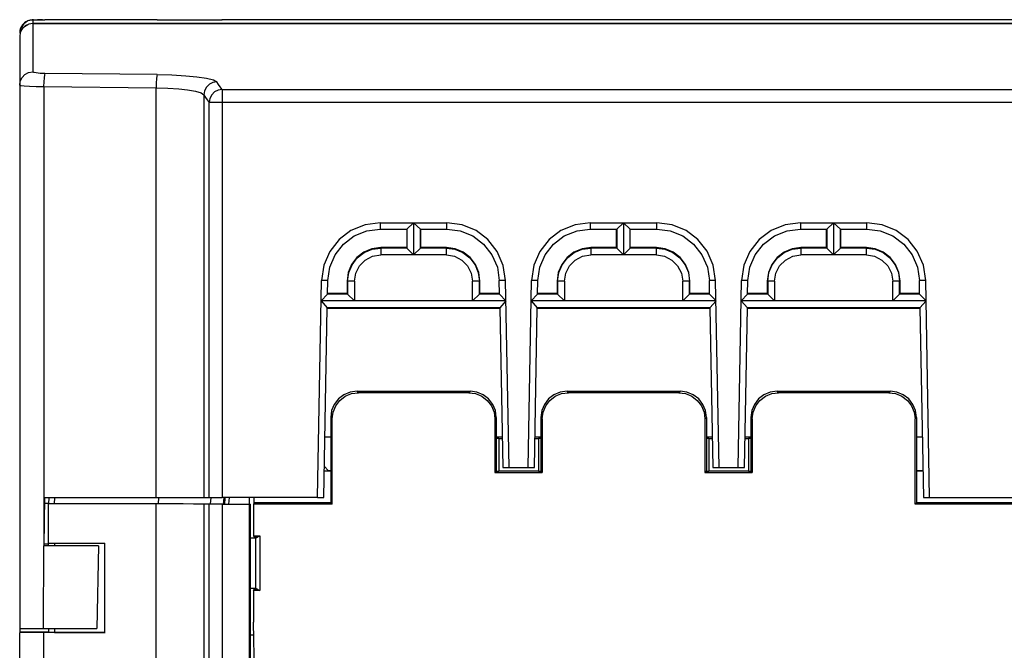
# Model space of a CAD drawing. Extents: x 0 to 420, y 0 to 297.
# Tile 6 of 24: x 191 to 217, y 61 to 78. Entities that reach past the tile are written whole.
import ezdxf

# ---------------------------------------------------------------- set-up
doc = ezdxf.new("R2010")
doc.units = 0
doc.header["$LTSCALE"] = 23.1
doc.layers.get('0').update_dxf_attribs({"linetype": 'CONTINUOUS'})

msp = doc.modelspace()

# ---------------------------------------------------------------- linework, layer by layer
at = {"color": 7, "linetype": 'CONTINUOUS'}
for p, q in [((190.721, 77.519), (190.609, 77.446)), ((190.7, 77.51), (190.666, 77.491)), ((190.853, 77.545), (190.721, 77.519)), ((190.853, 77.545), (190.853, 77.453)), ((190.853, 77.545), (190.877, 77.545)), ((217.08, 77.453), (190.853, 77.453)), ((190.853, 77.452), (190.853, 76.157)), ((190.853, 77.452), (217.086, 77.452)), ((190.869, 77.545), (190.945, 77.546)), ((191.113, 77.546), (190.981, 77.546)), ((194.169, 77.546), (191.172, 77.546)), ((191.172, 77.546), (191.172, 77.546)), ((194.169, 77.546), (194.169, 77.546)), ((195.76, 77.55), (195.899, 77.553)), ((195.899, 77.553), (195.891, 77.553)), ((217.894, 77.553), (195.899, 77.553)), ((190.527, 77.225), (190.53, 77.238)), ((190.53, 77.238), (190.605, 77.35)), ((190.503, 77.102), (190.503, 61.214)), ((194.169, 76.086), (191.172, 76.117)), ((191.143, 75.768), (191.143, 63.511)), ((191.143, 75.768), (194.138, 75.738)), ((194.138, 64.805), (194.138, 75.738)), ((195.899, 75.689), (195.899, 64.799)), ((195.899, 75.689), (217.175, 75.689)), ((195.411, 75.547), (195.411, 64.803)), ((195.55, 64.799), (195.55, 75.342)), ((217.175, 75.342), (195.899, 75.342)), ((200.116, 72.136), (200.116, 71.966)), ((200.116, 72.136), (201.89, 72.136)), ((200.116, 71.966), (200.828, 71.966)), ((201.003, 72.136), (200.828, 71.966)), ((200.828, 71.966), (200.828, 71.457)), ((201.003, 72.136), (201.003, 71.274)), ((201.186, 71.966), (201.003, 72.136)), ((201.186, 71.457), (201.186, 71.966)), ((201.186, 71.966), (201.89, 71.966)), ((201.199, 71.471), (201.199, 71.966)), ((201.89, 71.966), (201.89, 72.136)), ((205.716, 72.136), (205.716, 71.966)), ((205.716, 72.136), (207.49, 72.136)), ((205.716, 71.966), (206.42, 71.966)), ((206.407, 71.966), (206.407, 71.471)), ((206.603, 72.136), (206.42, 71.966)), ((206.42, 71.966), (206.42, 71.457)), ((206.603, 72.136), (206.603, 71.274)), ((206.603, 72.136), (206.778, 71.966)), ((206.778, 71.457), (206.778, 71.966)), ((206.778, 71.966), (207.49, 71.966)), ((207.49, 71.966), (207.49, 72.136)), ((211.316, 72.136), (211.316, 71.966)), ((211.316, 72.136), (213.09, 72.136)), ((211.316, 71.966), (212.02, 71.966)), ((212.007, 71.966), (212.007, 71.471)), ((212.203, 72.136), (212.02, 71.966)), ((212.02, 71.966), (212.02, 71.457)), ((212.203, 72.136), (212.203, 71.274)), ((212.386, 71.966), (212.203, 72.136)), ((212.386, 71.457), (212.386, 71.966)), ((212.386, 71.966), (213.09, 71.966)), ((212.399, 71.471), (212.399, 71.966)), ((213.09, 71.966), (213.09, 72.136)), ((200.128, 71.471), (200.128, 71.274)), ((200.828, 71.471), (200.128, 71.471)), ((200.828, 71.457), (200.128, 71.457)), ((200.828, 71.457), (201.003, 71.274)), ((201.186, 71.457), (201.003, 71.274)), ((201.199, 71.471), (201.186, 71.457)), ((201.878, 71.457), (201.186, 71.457)), ((201.878, 71.471), (201.199, 71.471)), ((201.878, 71.274), (201.878, 71.471)), ((205.728, 71.471), (205.728, 71.274)), ((206.407, 71.471), (205.728, 71.471)), ((206.42, 71.457), (205.728, 71.457)), ((206.407, 71.471), (206.42, 71.457)), ((206.42, 71.457), (206.603, 71.274)), ((206.778, 71.457), (206.603, 71.274)), ((207.478, 71.471), (206.778, 71.471)), ((207.478, 71.457), (206.778, 71.457)), ((207.478, 71.274), (207.478, 71.471)), ((211.328, 71.471), (211.328, 71.274)), ((212.007, 71.471), (211.328, 71.471)), ((212.02, 71.457), (211.328, 71.457)), ((212.007, 71.471), (212.02, 71.457)), ((212.02, 71.457), (212.203, 71.274)), ((212.386, 71.457), (212.203, 71.274)), ((212.399, 71.471), (212.386, 71.457)), ((213.078, 71.457), (212.386, 71.457)), ((213.078, 71.471), (212.399, 71.471)), ((213.078, 71.274), (213.078, 71.471)), ((201.878, 71.274), (200.128, 71.274)), ((207.478, 71.274), (205.728, 71.274)), ((213.078, 71.274), (211.328, 71.274)), ((198.443, 64.799), (198.549, 70.595)), ((198.716, 70.593), (198.549, 70.595)), ((198.71, 70.232), (198.716, 70.593)), ((199.233, 70.576), (199.233, 70.245)), ((199.245, 70.574), (199.233, 70.575)), ((199.245, 70.574), (199.245, 70.232)), ((199.428, 70.574), (199.245, 70.574)), ((199.428, 70.574), (199.428, 70.049)), ((202.578, 70.049), (202.578, 70.574)), ((202.761, 70.574), (202.578, 70.574)), ((202.773, 70.575), (202.761, 70.574)), ((202.761, 70.232), (202.761, 70.574)), ((202.773, 70.245), (202.773, 70.576)), ((203.457, 70.595), (203.289, 70.593)), ((203.296, 70.232), (203.289, 70.593)), ((203.548, 65.604), (203.457, 70.595)), ((204.058, 65.604), (204.149, 70.595)), ((204.316, 70.593), (204.149, 70.595)), ((204.31, 70.232), (204.316, 70.593)), ((204.833, 70.576), (204.833, 70.245)), ((204.845, 70.574), (204.833, 70.575)), ((204.845, 70.574), (204.845, 70.232)), ((205.028, 70.574), (204.845, 70.574)), ((205.028, 70.574), (205.028, 70.049)), ((208.178, 70.049), (208.178, 70.574)), ((208.361, 70.574), (208.178, 70.574)), ((208.373, 70.575), (208.361, 70.574)), ((208.361, 70.232), (208.361, 70.574)), ((208.373, 70.245), (208.373, 70.576)), ((209.057, 70.595), (208.889, 70.593)), ((208.896, 70.232), (208.889, 70.593)), ((209.148, 65.604), (209.057, 70.595)), ((209.658, 65.604), (209.749, 70.595)), ((209.916, 70.593), (209.749, 70.595)), ((209.91, 70.232), (209.916, 70.593)), ((210.433, 70.576), (210.433, 70.245)), ((210.445, 70.574), (210.433, 70.575)), ((210.445, 70.574), (210.445, 70.232)), ((210.628, 70.574), (210.445, 70.574)), ((210.628, 70.574), (210.628, 70.049)), ((213.778, 70.049), (213.778, 70.574)), ((213.961, 70.574), (213.778, 70.574)), ((213.973, 70.575), (213.961, 70.574)), ((213.961, 70.232), (213.961, 70.574)), ((213.973, 70.245), (213.973, 70.576)), ((214.657, 70.595), (214.489, 70.593)), ((214.496, 70.232), (214.489, 70.593)), ((214.762, 64.799), (214.657, 70.595)), ((198.71, 70.232), (198.539, 70.049)), ((199.233, 70.245), (198.71, 70.245)), ((199.245, 70.232), (198.71, 70.232)), ((199.233, 70.245), (199.245, 70.232)), ((199.245, 70.232), (199.428, 70.049)), ((202.761, 70.232), (202.578, 70.049)), ((202.773, 70.245), (202.761, 70.232)), ((203.296, 70.232), (202.761, 70.232)), ((203.296, 70.245), (202.773, 70.245)), ((203.467, 70.049), (203.296, 70.232)), ((204.31, 70.232), (204.139, 70.049)), ((204.833, 70.245), (204.31, 70.245)), ((204.845, 70.232), (204.31, 70.232)), ((204.833, 70.245), (204.845, 70.232)), ((204.845, 70.232), (205.028, 70.049)), ((208.361, 70.232), (208.178, 70.049)), ((208.373, 70.245), (208.361, 70.232)), ((208.896, 70.232), (208.361, 70.232)), ((208.896, 70.245), (208.373, 70.245)), ((208.896, 70.232), (209.067, 70.049)), ((209.91, 70.232), (209.739, 70.049)), ((210.433, 70.245), (209.91, 70.245)), ((210.445, 70.232), (209.91, 70.232)), ((210.433, 70.245), (210.445, 70.232)), ((210.445, 70.232), (210.628, 70.049)), ((213.961, 70.232), (213.778, 70.049)), ((213.973, 70.245), (213.961, 70.232)), ((214.496, 70.232), (213.961, 70.232)), ((214.496, 70.245), (213.973, 70.245)), ((214.496, 70.232), (214.667, 70.049)), ((198.539, 70.049), (198.703, 69.867)), ((203.467, 70.049), (198.539, 70.049)), ((198.611, 64.799), (198.703, 69.867)), ((203.303, 69.867), (198.703, 69.867)), ((198.703, 69.855), (203.303, 69.855)), ((203.467, 70.049), (203.303, 69.867)), ((203.303, 69.867), (203.38, 65.604)), ((204.139, 70.049), (204.303, 69.867)), ((209.067, 70.049), (204.139, 70.049)), ((204.226, 65.604), (204.303, 69.867)), ((208.903, 69.867), (204.303, 69.867)), ((204.303, 69.855), (208.903, 69.855)), ((209.067, 70.049), (208.903, 69.867)), ((208.903, 69.867), (208.98, 65.604)), ((209.739, 70.049), (209.903, 69.867)), ((214.667, 70.049), (209.739, 70.049)), ((209.826, 65.604), (209.903, 69.867)), ((214.503, 69.867), (209.903, 69.867)), ((209.903, 69.855), (214.503, 69.855)), ((214.667, 70.049), (214.503, 69.867)), ((214.503, 69.867), (214.595, 64.799)), ((199.532, 67.599), (199.496, 67.638)), ((199.496, 67.638), (202.51, 67.638)), ((202.473, 67.599), (199.532, 67.599)), ((202.51, 67.638), (202.473, 67.599)), ((205.132, 67.599), (205.096, 67.638)), ((205.096, 67.638), (208.11, 67.638)), ((208.073, 67.599), (205.132, 67.599)), ((208.11, 67.638), (208.073, 67.599)), ((210.732, 67.599), (210.696, 67.638)), ((210.696, 67.638), (213.71, 67.638)), ((213.673, 67.599), (210.732, 67.599)), ((213.71, 67.638), (213.673, 67.599)), ((198.796, 66.938), (198.796, 64.663)), ((198.796, 66.938), (198.833, 66.899)), ((203.173, 66.899), (203.21, 66.938)), ((203.21, 66.938), (203.21, 65.501)), ((204.396, 66.938), (204.396, 65.501)), ((204.396, 66.938), (204.433, 66.899)), ((208.773, 66.899), (208.81, 66.938)), ((208.81, 66.938), (208.81, 65.501)), ((209.996, 66.938), (209.996, 65.501)), ((209.996, 66.938), (210.033, 66.899)), ((214.373, 66.899), (214.41, 66.938)), ((214.41, 66.938), (214.41, 64.663)), ((198.833, 64.624), (198.833, 66.899)), ((203.173, 66.899), (203.173, 65.471)), ((204.433, 66.899), (204.433, 65.471)), ((208.773, 66.899), (208.773, 65.471)), ((210.033, 66.899), (210.033, 65.471)), ((214.373, 64.624), (214.373, 66.899)), ((198.796, 66.409), (198.64, 66.409)), ((203.366, 66.409), (203.21, 66.409)), ((203.273, 66.373), (203.21, 66.376)), ((203.273, 66.373), (203.273, 65.506)), ((203.273, 66.373), (203.366, 66.373)), ((204.396, 66.409), (204.24, 66.409)), ((204.24, 66.373), (204.333, 66.373)), ((204.396, 66.376), (204.333, 66.373)), ((204.333, 66.373), (204.333, 65.506)), ((208.966, 66.409), (208.81, 66.409)), ((208.873, 66.373), (208.81, 66.376)), ((208.873, 66.373), (208.873, 65.506)), ((208.873, 66.373), (208.966, 66.373)), ((209.996, 66.409), (209.84, 66.409)), ((209.84, 66.373), (209.933, 66.373)), ((209.996, 66.376), (209.933, 66.373)), ((209.933, 66.373), (209.933, 65.506)), ((214.566, 66.409), (214.41, 66.409)), ((198.626, 65.626), (198.728, 65.524)), ((198.796, 65.501), (198.624, 65.501)), ((198.728, 65.526), (198.728, 65.524)), ((198.728, 65.524), (198.796, 65.524)), ((203.21, 65.501), (203.173, 65.471)), ((203.173, 65.471), (204.433, 65.471)), ((203.21, 65.501), (203.273, 65.506)), ((204.333, 65.506), (203.273, 65.506)), ((203.38, 65.604), (203.548, 65.604)), ((203.548, 65.604), (204.058, 65.604)), ((204.058, 65.604), (204.226, 65.604)), ((204.333, 65.506), (204.396, 65.501)), ((204.433, 65.471), (204.396, 65.501)), ((208.81, 65.501), (208.773, 65.471)), ((208.773, 65.471), (210.033, 65.471)), ((208.81, 65.501), (208.873, 65.506)), ((209.933, 65.506), (208.873, 65.506)), ((208.98, 65.604), (209.148, 65.604)), ((209.148, 65.604), (209.658, 65.604)), ((209.658, 65.604), (209.826, 65.604)), ((209.933, 65.506), (209.996, 65.501)), ((210.033, 65.471), (209.996, 65.501)), ((214.41, 65.524), (214.582, 65.524)), ((214.582, 65.501), (214.41, 65.501)), ((191.168, 64.806), (191.143, 63.511)), ((191.273, 64.639), (191.165, 64.639)), ((191.168, 64.806), (194.138, 64.805)), ((191.277, 64.806), (191.273, 64.632)), ((191.273, 63.512), (191.273, 64.631)), ((194.138, 64.63), (191.273, 64.631)), ((191.432, 64.632), (191.437, 64.806)), ((194.138, 50.98), (194.138, 64.63)), ((194.207, 64.8), (194.193, 64.631)), ((195.411, 64.803), (195.55, 64.799)), ((195.411, 64.628), (195.411, 50.978)), ((195.55, 64.624), (195.411, 64.628)), ((195.55, 50.975), (195.55, 64.624)), ((195.599, 64.794), (195.579, 64.63)), ((198.443, 64.799), (195.899, 64.799)), ((195.899, 64.624), (195.899, 50.974)), ((195.899, 64.624), (196.628, 64.624)), ((195.948, 64.794), (195.931, 64.628)), ((195.968, 64.628), (195.981, 64.792)), ((196.079, 64.625), (196.093, 64.799)), ((196.628, 64.625), (196.628, 64.799)), ((196.646, 64.625), (196.628, 64.624)), ((196.628, 64.625), (196.646, 64.625)), ((196.628, 55.174), (196.628, 64.624)), ((196.646, 64.625), (196.655, 55.212)), ((196.751, 64.663), (196.733, 64.624)), ((196.733, 64.624), (196.733, 63.776)), ((198.833, 64.624), (196.733, 64.624)), ((196.751, 64.663), (196.751, 64.799)), ((198.796, 64.663), (196.751, 64.663)), ((198.443, 64.799), (198.611, 64.799)), ((198.833, 64.624), (198.796, 64.663)), ((214.373, 64.624), (214.41, 64.663)), ((236.773, 64.624), (214.373, 64.624)), ((236.755, 64.663), (214.41, 64.663)), ((214.595, 64.799), (214.762, 64.799)), ((214.762, 64.799), (237.609, 64.799)), ((191.145, 63.569), (191.273, 63.569)), ((191.273, 63.581), (192.772, 63.58)), ((191.433, 63.582), (191.433, 63.512)), ((192.772, 61.2), (192.772, 63.58)), ((196.788, 63.721), (196.647, 63.721)), ((196.733, 63.776), (196.751, 63.751)), ((196.733, 63.776), (196.908, 63.776)), ((196.751, 63.751), (196.853, 63.751)), ((196.788, 63.721), (196.908, 63.776)), ((196.788, 63.721), (196.788, 62.386)), ((196.908, 63.776), (196.908, 62.321)), ((191.142, 61.306), (191.144, 63.511)), ((192.601, 63.511), (191.144, 63.511)), ((192.601, 63.511), (192.563, 61.306)), ((196.648, 62.386), (196.788, 62.386)), ((196.733, 62.321), (196.751, 62.351)), ((196.733, 62.321), (196.733, 61.474)), ((196.908, 62.321), (196.733, 62.321)), ((196.853, 62.351), (196.751, 62.351)), ((196.788, 62.386), (196.908, 62.321)), ((196.852, 55.279), (196.733, 61.474)), ((190.503, 61.214), (191.273, 61.214)), ((190.503, 50.982), (190.503, 61.202)), ((191.142, 61.306), (192.563, 61.306)), ((191.142, 61.201), (191.142, 50.981)), ((192.772, 61.2), (191.142, 61.201)), ((191.273, 61.306), (191.273, 61.202)), ((191.433, 61.306), (191.433, 61.202)), ((191.433, 61.202), (192.782, 61.202)), ((196.739, 61.132), (196.65, 61.132))]:
    msp.add_line(p, q, dxfattribs=at)
for points in [[(190.666, 77.491), (190.633, 77.468), (190.608, 77.445), (190.579, 77.413), (190.549, 77.368), (190.528, 77.325), (190.51, 77.267), (190.503, 77.195)], [(190.853, 77.452), (190.744, 77.435), (190.647, 77.385), (190.57, 77.308), (190.52, 77.211), (190.503, 77.102)], [(190.609, 77.446), (190.531, 77.333), (190.503, 77.195)], [(190.78, 77.538), (190.766, 77.534), (190.743, 77.528), (190.7, 77.51)], [(190.851, 77.545), (190.846, 77.545), (190.837, 77.545), (190.825, 77.544), (190.812, 77.543), (190.789, 77.539), (190.78, 77.538)], [(190.869, 77.545), (190.861, 77.545), (190.851, 77.545)], [(190.906, 77.546), (191.047, 77.546), (191.172, 77.546)], [(194.169, 77.546), (194.645, 77.547), (195.07, 77.547), (195.413, 77.548), (195.65, 77.549), (195.76, 77.55)], [(190.605, 77.35), (190.718, 77.426), (190.731, 77.428)], [(190.503, 75.809), (190.52, 75.916), (190.567, 76.01), (190.643, 76.087), (190.741, 76.139), (190.853, 76.157)], [(191.172, 76.117), (191.049, 76.121), (190.946, 76.13), (190.877, 76.142), (190.853, 76.157)], [(191.172, 76.117), (191.162, 76.08), (191.152, 76.005), (191.145, 75.896), (191.142, 75.768)], [(194.169, 76.086), (194.158, 76.05), (194.149, 75.974), (194.142, 75.866), (194.138, 75.738)], [(194.169, 76.086), (194.562, 76.077), (194.929, 76.057), (195.226, 76.03), (195.486, 75.992), (195.67, 75.946), (195.76, 75.894)], [(195.76, 75.894), (195.653, 75.876), (195.559, 75.829), (195.482, 75.754), (195.43, 75.657), (195.411, 75.547)], [(195.899, 75.689), (195.852, 75.759), (195.806, 75.827), (195.76, 75.894)], [(190.503, 75.809), (190.534, 75.797), (190.623, 75.786), (190.763, 75.777), (190.941, 75.771), (191.143, 75.768)], [(194.138, 75.738), (194.451, 75.729), (194.744, 75.709), (194.981, 75.682), (195.19, 75.645), (195.338, 75.599), (195.411, 75.547)], [(195.899, 75.689), (195.792, 75.672), (195.698, 75.624), (195.621, 75.55), (195.569, 75.453), (195.55, 75.342)], [(195.411, 75.547), (195.457, 75.48), (195.504, 75.412), (195.55, 75.342)], [(195.899, 75.342), (195.771, 75.342), (195.662, 75.342), (195.585, 75.342), (195.55, 75.342)], [(200.116, 72.136), (199.711, 72.081), (199.334, 71.924), (199.018, 71.683), (198.773, 71.371), (198.61, 70.998), (198.549, 70.595)], [(198.716, 70.593), (198.769, 70.947), (198.913, 71.282), (199.135, 71.565), (199.423, 71.782), (199.761, 71.92), (200.116, 71.966)], [(203.457, 70.595), (203.396, 70.996), (203.234, 71.369), (202.985, 71.686), (202.67, 71.925), (202.296, 72.081), (201.89, 72.136)], [(201.89, 71.966), (202.25, 71.919), (202.586, 71.781), (202.87, 71.566), (203.094, 71.281), (203.237, 70.947), (203.289, 70.593)], [(205.716, 72.136), (205.311, 72.081), (204.934, 71.924), (204.618, 71.683), (204.373, 71.371), (204.21, 70.998), (204.149, 70.595)], [(204.316, 70.593), (204.369, 70.947), (204.513, 71.282), (204.735, 71.565), (205.023, 71.782), (205.361, 71.92), (205.716, 71.966)], [(209.057, 70.595), (208.995, 70.999), (208.832, 71.373), (208.586, 71.685), (208.27, 71.925), (207.894, 72.081), (207.49, 72.136)], [(207.49, 71.966), (207.846, 71.92), (208.184, 71.782), (208.471, 71.565), (208.693, 71.282), (208.837, 70.946), (208.889, 70.593)], [(211.316, 72.136), (210.911, 72.081), (210.534, 71.924), (210.218, 71.683), (209.973, 71.371), (209.81, 70.998), (209.749, 70.595)], [(209.916, 70.593), (209.969, 70.947), (210.113, 71.282), (210.335, 71.565), (210.623, 71.782), (210.961, 71.92), (211.316, 71.966)], [(214.657, 70.595), (214.595, 70.999), (214.432, 71.373), (214.186, 71.685), (213.87, 71.925), (213.494, 72.081), (213.09, 72.136)], [(213.09, 71.966), (213.446, 71.92), (213.784, 71.782), (214.071, 71.565), (214.293, 71.282), (214.437, 70.946), (214.489, 70.593)], [(200.128, 71.471), (199.895, 71.44), (199.68, 71.35), (199.495, 71.208), (199.353, 71.023), (199.263, 70.807), (199.233, 70.576)], [(199.245, 70.574), (199.275, 70.803), (199.364, 71.015), (199.504, 71.198), (199.687, 71.339), (199.899, 71.427), (200.128, 71.457)], [(202.773, 70.576), (202.743, 70.807), (202.653, 71.023), (202.511, 71.208), (202.326, 71.35), (202.11, 71.44), (201.878, 71.471)], [(201.878, 71.457), (202.106, 71.427), (202.319, 71.339), (202.502, 71.198), (202.642, 71.015), (202.73, 70.803), (202.761, 70.574)], [(205.728, 71.471), (205.495, 71.44), (205.28, 71.35), (205.095, 71.208), (204.953, 71.023), (204.863, 70.807), (204.833, 70.576)], [(204.845, 70.574), (204.875, 70.803), (204.964, 71.015), (205.104, 71.198), (205.287, 71.339), (205.499, 71.427), (205.728, 71.457)], [(208.373, 70.576), (208.343, 70.807), (208.253, 71.023), (208.111, 71.208), (207.926, 71.35), (207.71, 71.44), (207.478, 71.471)], [(207.478, 71.457), (207.706, 71.427), (207.919, 71.339), (208.102, 71.198), (208.242, 71.015), (208.33, 70.803), (208.361, 70.574)], [(211.328, 71.471), (211.095, 71.44), (210.88, 71.35), (210.695, 71.208), (210.553, 71.023), (210.463, 70.807), (210.433, 70.576)], [(210.445, 70.574), (210.475, 70.803), (210.564, 71.015), (210.704, 71.198), (210.887, 71.339), (211.099, 71.427), (211.328, 71.457)], [(213.973, 70.576), (213.943, 70.807), (213.853, 71.023), (213.711, 71.208), (213.526, 71.35), (213.31, 71.44), (213.078, 71.471)], [(213.078, 71.457), (213.306, 71.427), (213.519, 71.339), (213.702, 71.198), (213.842, 71.015), (213.93, 70.803), (213.961, 70.574)], [(199.428, 70.574), (199.462, 70.791), (199.562, 70.986), (199.716, 71.14), (199.911, 71.239), (200.128, 71.274)], [(201.878, 71.274), (202.095, 71.239), (202.29, 71.14), (202.444, 70.986), (202.543, 70.791), (202.578, 70.574)], [(205.028, 70.574), (205.062, 70.791), (205.162, 70.986), (205.316, 71.14), (205.511, 71.239), (205.728, 71.274)], [(207.478, 71.274), (207.695, 71.239), (207.89, 71.14), (208.044, 70.986), (208.143, 70.791), (208.178, 70.574)], [(210.628, 70.574), (210.662, 70.791), (210.762, 70.986), (210.916, 71.14), (211.111, 71.239), (211.328, 71.274)], [(213.078, 71.274), (213.295, 71.239), (213.49, 71.14), (213.644, 70.986), (213.743, 70.791), (213.778, 70.574)], [(199.496, 67.638), (199.314, 67.614), (199.146, 67.544), (199.001, 67.433), (198.89, 67.288), (198.82, 67.12), (198.796, 66.938)], [(198.833, 66.899), (198.857, 67.081), (198.927, 67.249), (199.038, 67.394), (199.182, 67.505), (199.351, 67.575), (199.533, 67.599)], [(202.473, 67.599), (202.655, 67.575), (202.824, 67.505), (202.968, 67.394), (203.079, 67.249), (203.149, 67.081), (203.173, 66.899)], [(203.21, 66.938), (203.186, 67.12), (203.116, 67.288), (203.005, 67.433), (202.86, 67.544), (202.692, 67.614), (202.51, 67.638)], [(205.096, 67.638), (204.914, 67.614), (204.746, 67.544), (204.601, 67.433), (204.49, 67.288), (204.42, 67.12), (204.396, 66.938)], [(204.433, 66.899), (204.457, 67.081), (204.527, 67.249), (204.638, 67.394), (204.782, 67.505), (204.951, 67.575), (205.133, 67.599)], [(208.073, 67.599), (208.255, 67.575), (208.424, 67.505), (208.568, 67.394), (208.679, 67.249), (208.749, 67.081), (208.773, 66.899)], [(208.81, 66.938), (208.786, 67.12), (208.716, 67.288), (208.605, 67.433), (208.46, 67.544), (208.292, 67.614), (208.11, 67.638)], [(210.696, 67.638), (210.514, 67.614), (210.346, 67.544), (210.201, 67.433), (210.09, 67.288), (210.02, 67.12), (209.996, 66.938)], [(210.033, 66.899), (210.057, 67.081), (210.127, 67.249), (210.238, 67.394), (210.382, 67.505), (210.551, 67.575), (210.733, 67.599)], [(213.673, 67.599), (213.855, 67.575), (214.024, 67.505), (214.168, 67.394), (214.279, 67.249), (214.349, 67.081), (214.373, 66.899)], [(214.41, 66.938), (214.386, 67.12), (214.316, 67.288), (214.205, 67.433), (214.06, 67.544), (213.892, 67.614), (213.71, 67.638)], [(191.432, 64.632), (191.37, 64.632), (191.319, 64.632), (191.285, 64.632), (191.273, 64.632)], [(194.138, 64.805), (194.457, 64.805), (194.752, 64.805), (195.006, 64.804), (195.207, 64.804), (195.345, 64.803), (195.411, 64.803)], [(195.411, 64.628), (195.323, 64.628), (195.134, 64.629), (194.859, 64.63), (194.519, 64.63), (194.138, 64.63)], [(195.55, 64.799), (195.586, 64.799), (195.663, 64.799), (195.771, 64.799), (195.899, 64.799)], [(195.899, 64.624), (195.771, 64.624), (195.662, 64.624), (195.585, 64.624), (195.55, 64.624)], [(190.503, 61.307), (190.534, 61.307), (190.623, 61.306), (190.762, 61.306), (190.94, 61.306), (191.142, 61.306)], [(191.142, 61.201), (190.94, 61.201), (190.762, 61.201), (190.623, 61.201), (190.534, 61.202), (190.503, 61.202)]]:
    msp.add_lwpolyline(points, dxfattribs=at)

doc.saveas('drawing.dxf')
